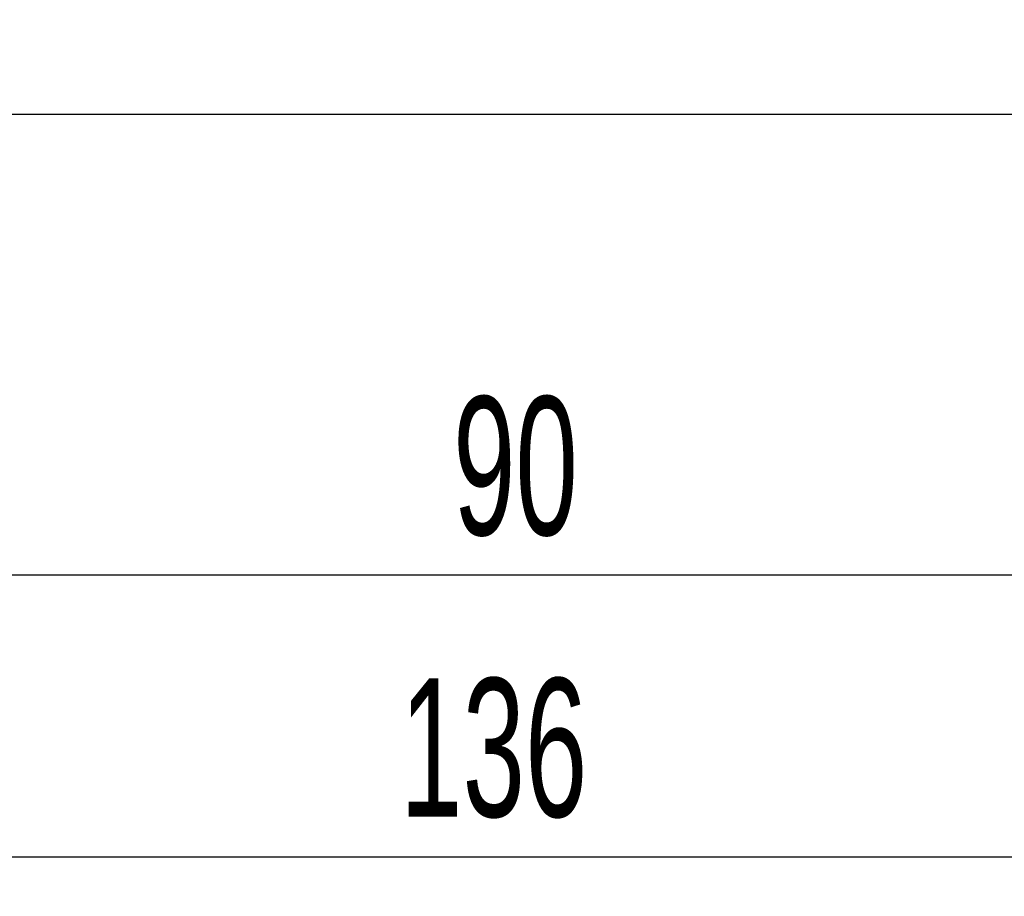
# Model space of a CAD drawing. Header units: millimetres. Extents: x 5 to 418, y 2 to 292.
# Tile 4 of 45: x 96 to 121, y 74 to 96. Entities that reach past the tile are written whole.
import ezdxf

# ---------------------------------------------------------------- set-up
doc = ezdxf.new("R2010")
doc.units = ezdxf.units.MM
doc.layers.add('SLD-0', color=7, linetype='Continuous')
doc.styles.add('SLDTEXTSTYLE0', font='TXT', dxfattribs={"width": 0.605})
doc.dimstyles.new('SLDDIMSTYLE0', dxfattribs={"dimtxt": 3.5, "dimasz": 3.302, "dimexe": 0, "dimexo": 0.0625, "dimgap": 0.875, "dimtad": 1, "dimlfac": 2, "dimrnd": 1e-09, "dimzin": 12, "dimdsep": 46, "dimtxsty": 'SLDTEXTSTYLE0', "dimsah": 1, "dimcen": 0.09, "dimadec": 0, "dimazin": 3, "dimtfac": 1, "dimtofl": 0, "dimtmove": 0, "dimatfit": 3, "dimfxl": 1, "dimfrac": 2, "dimtolj": 1, "dimtzin": 12, "dimarcsym": 0})

# ---------------------------------------------------------------- blocks, each defined once
blk = doc.blocks.new('_D_4')
at = {"layer": 'SLD-0'}
for p, q in [((87.002, 96.178), (87.002, 81.242)), ((132.002, 96.178), (132.002, 81.242)), ((132.002, 82.242), (87.002, 82.242))]:
    blk.add_line(p, q, dxfattribs=at)
for points in [[(87.002, 82.242), (90.304, 81.734), (90.304, 82.75)], [(132.002, 82.242), (128.7, 82.75), (128.7, 81.734)]]:
    blk.add_solid(points, dxfattribs=at)
at = {"layer": 'SLD-0', "insert": (106.828, 86.754), "char_height": 3.5, "attachment_point": 1, "style": 'SLDTEXTSTYLE0'}
blk.add_mtext('90', dxfattribs=at)
blk = doc.blocks.new('_D_5')
at = {"layer": 'SLD-0', "color": 7}
for p, q in [((75.502, 98.078), (75.502, 74.122)), ((143.502, 96.178), (143.502, 74.122)), ((75.502, 75.122), (143.502, 75.122))]:
    blk.add_line(p, q, dxfattribs=at)
for points in [[(75.502, 75.122), (78.804, 74.614), (78.804, 75.63)], [(143.502, 75.122), (140.2, 75.63), (140.2, 74.614)]]:
    blk.add_solid(points, dxfattribs=at)
at = {"layer": 'SLD-0', "color": 7, "insert": (105.492, 79.633), "char_height": 3.5, "attachment_point": 1, "style": 'SLDTEXTSTYLE0'}
blk.add_mtext('136', dxfattribs=at)

msp = doc.modelspace()

# ---------------------------------------------------------------- linework, layer by layer
at = {"color": 7, "linetype": 'Continuous', "lineweight": 25}
msp.add_line((146.502, 93.8781), (72.502, 93.8781), dxfattribs=at)

# ---------------------------------------------------------------- dimensions: what is measured, and where the dimension line sits
at = {"layer": 'SLD-0', "color": 7}
dim = msp.add_linear_dim(base=(143.502, 75.1216), p1=(75.502, 98.0781), p2=(143.502, 96.1781), dimstyle='SLDDIMSTYLE0', dxfattribs=at)
dim.commit()
dim.dimension.update_dxf_attribs({"geometry": '_D_5', "text_midpoint": (109.502, 75.1216), "dimtype": 160})
at = {"layer": 'SLD-0'}
dim = msp.add_linear_dim(base=(87.002, 82.242), p1=(132.002, 96.1781), p2=(87.002, 96.1781), dimstyle='SLDDIMSTYLE0', dxfattribs=at)
dim.commit()
dim.dimension.update_dxf_attribs({"geometry": '_D_4', "text_midpoint": (109.502, 82.242), "dimtype": 160})

doc.saveas('drawing.dxf')
